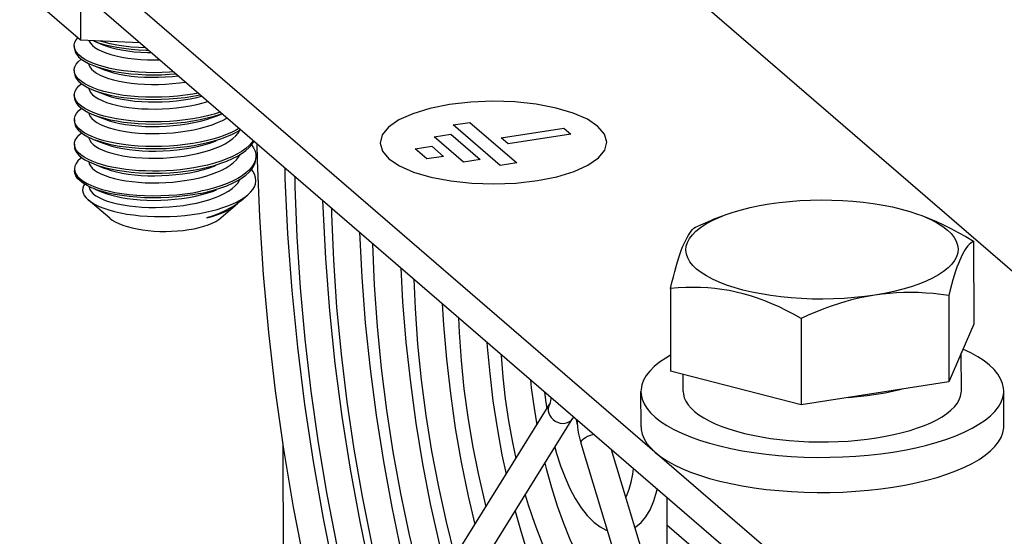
# Model space of a CAD drawing. Header units: millimetres. Extents: x -2579 to 1363, y -329 to 2298.
# Tile 172 of 256: x -152 to -87, y 893 to 927. Entities that reach past the tile are written whole.
import ezdxf

# ---------------------------------------------------------------- set-up
doc = ezdxf.new("R2010")
doc.units = ezdxf.units.MM
doc.header["$LTSCALE"] = 30.734
doc.layers.get('0').update_dxf_attribs({"linetype": 'CONTINUOUS'})

msp = doc.modelspace()

# ---------------------------------------------------------------- linework, layer by layer
at = {"color": 7}
for p, q in [((-175.863, 987.783), (34.299, 806.353)), ((-11.486, 811.159), (-165.369, 944.004)), ((-148.215, 925.982), (-151.804, 929.081)), ((-148.222, 929.201), (-148.215, 925.982)), ((-148.622, 925.512), (-148.631, 925.619)), ((-148.631, 925.619), (-148.631, 925.479)), ((-144.294, 925.81), (-148.215, 925.982)), ((-148.57, 925.346), (-148.622, 925.512)), ((-148.62, 923.892), (-148.628, 923.99)), ((-148.628, 923.99), (-148.627, 923.85)), ((-148.571, 923.725), (-148.62, 923.892)), ((-148.617, 922.268), (-148.624, 922.36)), ((-148.624, 922.36), (-148.624, 922.221)), ((-148.569, 922.102), (-148.617, 922.268)), ((-139.238, 920.961), (-138.854, 921.114)), ((-148.613, 920.638), (-148.62, 920.731)), ((-148.62, 920.731), (-148.62, 920.591)), ((-148.565, 920.472), (-148.613, 920.638)), ((-148.617, 919.102), (-148.616, 918.962)), ((-136.615, 918.314), (-136.619, 918.219)), ((-148.613, 917.472), (-148.613, 917.333)), ((-148.613, 917.472), (-148.591, 917.31)), ((-147.095, 917.258), (-146.862, 917.136)), ((-136.638, 916.451), (-136.611, 916.685)), ((-147.339, 916.16), (-147.103, 916.067)), ((-146.286, 914.204), (-147.699, 915.409)), ((-137.601, 915.36), (-137.735, 915.251)), ((-137.601, 915.36), (-137.139, 915.758)), ((-138.926, 914.221), (-137.959, 915.053)), ((-139.85, 914.226), (-139.506, 914.315)), ((-139.506, 914.315), (-139.186, 914.415)), ((-105.777, 914.341), (-106.426, 914.083)), ((-92.56, 914.37), (-92.23, 914.241)), ((-92.56, 914.37), (-92.357, 914.288)), ((-89.133, 912.677), (-89.121, 907.195)), ((-109.189, 909.551), (-109.177, 904.069)), ((-90.784, 909.092), (-90.771, 903.374)), ((-100.545, 907.571), (-100.532, 901.852)), ((-89.121, 907.195), (-90.771, 903.374)), ((-89.942, 902.767), (-89.948, 905.28)), ((-100.532, 901.852), (-109.177, 904.069)), ((-108.342, 902.725), (-108.345, 903.856)), ((-90.771, 903.374), (-100.532, 901.852)), ((-87.137, 900.445), (-87.142, 902.773)), ((-117.518, 902.695), (-117.46, 902.143)), ((-117.46, 902.143), (-117.377, 901.573)), ((-111.137, 900.391), (-111.142, 902.719)), ((-132.609, 877.084), (-117.172, 901.903)), ((-131.081, 876.133), (-115.643, 900.952)), ((-115.599, 901.038), (-115.643, 900.952)), ((-134.82, 899.182), (-134.765, 874.698)), ((-115.119, 899.311), (-99.508, 847.688)), ((-113.111, 898.89), (-97.785, 848.209)), ((-109.437, 895.719), (-109.428, 891.559))]:
    msp.add_line(p, q, dxfattribs=at)
at = {"color": 3}
for p, q in [((-11.491, 813.486), (-165.374, 946.331)), ((-123.558, 920.374), (-122.453, 920.546)), ((-120.45, 917.69), (-123.558, 920.374)), ((-122.453, 920.546), (-119.344, 917.863)), ((-124.818, 919.584), (-123.713, 919.756)), ((-123.713, 919.756), (-121.77, 918.079)), ((-120.394, 919.521), (-116.248, 920.167)), ((-115.782, 919.764), (-119.928, 919.118)), ((-116.248, 920.167), (-115.782, 919.764)), ((-122.875, 917.906), (-124.818, 919.584)), ((-119.928, 919.118), (-120.394, 919.521)), ((-126.078, 918.793), (-124.972, 918.965)), ((-125.301, 918.122), (-126.078, 918.793)), ((-124.972, 918.965), (-124.195, 918.295)), ((-124.195, 918.295), (-125.301, 918.122)), ((-121.77, 918.079), (-122.875, 917.906)), ((-119.344, 917.863), (-120.45, 917.69)), ((-105.395, 890.4), (-109.433, 893.886))]:
    msp.add_line(p, q, dxfattribs=at)
at = {"color": 7}
for points in [[(-148.631, 925.619), (-148.629, 925.681), (-148.589, 925.849), (-148.503, 926.017), (-148.402, 926.143)], [(-147.651, 925.957), (-147.642, 925.923), (-147.558, 925.778), (-147.432, 925.637), (-147.264, 925.502), (-147.057, 925.372), (-146.811, 925.251), (-146.529, 925.138), (-146.213, 925.036), (-145.866, 924.945), (-145.492, 924.867), (-145.092, 924.801), (-144.672, 924.75), (-144.234, 924.713), (-143.782, 924.691), (-143.32, 924.685), (-142.999, 924.692)], [(-147.361, 925.936), (-147.026, 925.816), (-146.653, 925.705), (-146.247, 925.606), (-145.811, 925.521), (-145.349, 925.45), (-144.869, 925.394), (-144.373, 925.354), (-143.869, 925.33), (-143.736, 925.328)], [(-147.361, 925.936), (-146.735, 925.688), (-146.664, 925.66)], [(-143.902, 925.472), (-144.379, 925.494), (-144.874, 925.534), (-145.354, 925.59), (-145.815, 925.661), (-146.251, 925.747), (-146.657, 925.845), (-146.926, 925.925)], [(-146.664, 925.66), (-146.53, 925.61), (-146.214, 925.508), (-145.867, 925.417), (-145.493, 925.338), (-145.094, 925.273), (-144.673, 925.221), (-144.235, 925.184), (-143.783, 925.163), (-143.541, 925.16)], [(-148.631, 925.479), (-148.623, 925.381), (-148.574, 925.215), (-148.48, 925.051), (-148.343, 924.891), (-148.163, 924.736), (-147.94, 924.588), (-147.678, 924.446), (-147.357, 924.306)], [(-147.023, 924.326), (-147.36, 924.447), (-147.66, 924.578), (-147.924, 924.718), (-148.149, 924.866), (-148.333, 925.021), (-148.474, 925.182), (-148.57, 925.346)], [(-148.628, 923.99), (-148.624, 924.06), (-148.582, 924.229), (-148.493, 924.397), (-148.359, 924.562), (-148.18, 924.721), (-148.16, 924.735)], [(-147.674, 924.445), (-147.662, 924.36), (-147.598, 924.214), (-147.491, 924.072), (-147.342, 923.933), (-147.153, 923.801), (-146.924, 923.676), (-146.658, 923.559), (-146.357, 923.452), (-146.025, 923.356), (-145.662, 923.272), (-145.274, 923.2), (-144.862, 923.142), (-144.432, 923.099), (-143.986, 923.07), (-143.528, 923.057), (-143.062, 923.059), (-142.592, 923.077), (-142.123, 923.112), (-141.658, 923.162), (-141.288, 923.215)], [(-147.357, 924.306), (-147.043, 924.193), (-146.671, 924.081), (-146.266, 923.982), (-145.831, 923.896), (-145.37, 923.823), (-144.889, 923.767), (-144.394, 923.726), (-143.891, 923.702), (-143.38, 923.694), (-142.86, 923.702), (-142.337, 923.726), (-141.919, 923.76)], [(-147.357, 924.306), (-146.731, 924.059), (-146.66, 924.031)], [(-142.067, 923.888), (-142.32, 923.867), (-142.838, 923.842), (-143.355, 923.833), (-143.866, 923.841), (-144.37, 923.864), (-144.865, 923.904), (-145.346, 923.96), (-145.808, 924.031), (-146.244, 924.117), (-146.65, 924.215), (-147.023, 924.326)], [(-148.627, 923.85), (-148.62, 923.757), (-148.573, 923.591), (-148.481, 923.428), (-148.344, 923.267), (-148.163, 923.11), (-147.939, 922.96), (-147.674, 922.817), (-147.354, 922.677)], [(-147.039, 922.703), (-147.375, 922.825), (-147.674, 922.957), (-147.937, 923.098), (-148.159, 923.247), (-148.34, 923.402), (-148.477, 923.562), (-148.571, 923.725)], [(-146.66, 924.031), (-146.358, 923.924), (-146.026, 923.827), (-145.663, 923.743), (-145.275, 923.672), (-144.863, 923.614), (-144.433, 923.57), (-143.987, 923.541), (-143.529, 923.528), (-143.063, 923.531), (-142.593, 923.549), (-142.124, 923.583), (-141.76, 923.623)], [(-148.624, 922.36), (-148.62, 922.436), (-148.576, 922.605), (-148.486, 922.773), (-148.351, 922.937), (-148.171, 923.096), (-148.156, 923.106)], [(-147.674, 922.817), (-147.673, 922.798), (-147.629, 922.651), (-147.541, 922.507), (-147.412, 922.367), (-147.24, 922.231), (-147.029, 922.103), (-146.78, 921.982), (-146.495, 921.87), (-146.176, 921.769), (-145.827, 921.679), (-145.45, 921.602), (-145.049, 921.537), (-144.627, 921.487), (-144.187, 921.452), (-143.734, 921.431), (-143.271, 921.427), (-142.803, 921.438), (-142.333, 921.465), (-141.866, 921.508), (-141.405, 921.566), (-140.955, 921.641), (-140.519, 921.73), (-140.102, 921.833), (-139.793, 921.925)], [(-147.354, 922.677), (-147.037, 922.563), (-146.666, 922.452), (-146.263, 922.353), (-145.831, 922.267), (-145.374, 922.195), (-144.899, 922.139), (-144.409, 922.098), (-143.908, 922.073), (-143.395, 922.064), (-142.871, 922.072), (-142.342, 922.097), (-141.814, 922.138), (-141.293, 922.197), (-140.787, 922.271), (-140.297, 922.361)], [(-147.354, 922.677), (-146.727, 922.43), (-146.656, 922.402)], [(-140.432, 922.476), (-140.786, 922.411), (-141.291, 922.337), (-141.809, 922.278), (-142.334, 922.237), (-142.857, 922.212), (-143.377, 922.204), (-143.888, 922.212), (-144.39, 922.237), (-144.886, 922.277), (-145.367, 922.334), (-145.827, 922.406), (-146.263, 922.492), (-146.668, 922.592), (-147.039, 922.703)], [(-146.656, 922.402), (-146.496, 922.342), (-146.178, 922.241), (-145.828, 922.151), (-145.451, 922.073), (-145.05, 922.009), (-144.628, 921.959), (-144.188, 921.923), (-143.735, 921.903), (-143.272, 921.898), (-142.804, 921.909), (-142.334, 921.936), (-141.867, 921.979), (-141.406, 922.038), (-140.956, 922.112), (-140.521, 922.201), (-140.205, 922.28)], [(-148.624, 922.221), (-148.617, 922.128), (-148.569, 921.962), (-148.476, 921.797), (-148.337, 921.634), (-148.153, 921.476), (-147.925, 921.324), (-147.658, 921.182), (-147.35, 921.048)], [(-147.034, 921.073), (-147.37, 921.195), (-147.67, 921.327), (-147.935, 921.47), (-148.159, 921.62), (-148.341, 921.777), (-148.478, 921.938), (-148.569, 922.102)], [(-148.62, 920.731), (-148.616, 920.805), (-148.574, 920.972), (-148.486, 921.139), (-148.353, 921.302), (-148.175, 921.46), (-148.153, 921.476)], [(-147.666, 921.186), (-147.65, 921.088), (-147.583, 920.943), (-147.472, 920.801), (-147.32, 920.663), (-147.127, 920.531), (-146.895, 920.407), (-146.626, 920.291), (-146.322, 920.185), (-145.986, 920.089), (-145.622, 920.006), (-145.231, 919.936), (-144.818, 919.879), (-144.386, 919.837), (-143.938, 919.809), (-143.48, 919.798), (-143.013, 919.801), (-142.544, 919.821), (-142.075, 919.857), (-141.611, 919.908), (-141.155, 919.976), (-140.712, 920.058), (-140.286, 920.155), (-139.88, 920.266), (-139.498, 920.391), (-139.143, 920.528), (-138.817, 920.676), (-138.529, 920.833)], [(-147.35, 921.048), (-147.017, 920.928), (-146.646, 920.818), (-146.245, 920.72), (-145.818, 920.636), (-145.367, 920.565), (-144.895, 920.51), (-144.406, 920.469), (-143.905, 920.444), (-143.391, 920.435), (-142.867, 920.443), (-142.338, 920.467), (-141.81, 920.509), (-141.289, 920.568), (-140.783, 920.642), (-140.293, 920.732)], [(-147.35, 921.048), (-146.724, 920.8), (-146.653, 920.772)], [(-140.294, 920.872), (-140.783, 920.782), (-141.29, 920.707), (-141.81, 920.649), (-142.338, 920.607), (-142.867, 920.582), (-143.392, 920.575), (-143.904, 920.584), (-144.406, 920.608), (-144.896, 920.649), (-145.37, 920.706), (-145.827, 920.777), (-146.26, 920.863), (-146.663, 920.962), (-147.034, 921.073)], [(-138.977, 921.22), (-139.375, 921.095), (-139.824, 920.976), (-140.294, 920.872)], [(-140.293, 920.732), (-139.826, 920.836), (-139.378, 920.955), (-138.954, 921.087), (-138.862, 921.121)], [(-148.62, 920.591), (-148.617, 920.532), (-148.579, 920.367), (-148.497, 920.204), (-148.37, 920.043), (-148.2, 919.886), (-147.987, 919.735), (-147.734, 919.592), (-147.445, 919.458), (-147.346, 919.418)], [(-147.014, 919.439), (-147.351, 919.56), (-147.654, 919.692), (-147.922, 919.835), (-148.149, 919.986), (-148.333, 920.144), (-148.472, 920.307), (-148.565, 920.472)], [(-146.653, 920.772), (-146.323, 920.656), (-145.988, 920.561), (-145.623, 920.478), (-145.232, 920.407), (-144.819, 920.351), (-144.387, 920.308), (-143.939, 920.281), (-143.481, 920.269), (-143.014, 920.273), (-142.545, 920.293), (-142.076, 920.328), (-141.612, 920.38), (-141.156, 920.447), (-140.714, 920.529), (-140.287, 920.627), (-139.881, 920.738), (-139.499, 920.862), (-139.238, 920.961)], [(-148.617, 919.102), (-148.608, 919.206), (-148.559, 919.37), (-148.467, 919.532), (-148.331, 919.69), (-148.154, 919.845), (-148.147, 919.849)], [(-145.788, 918.413), (-145.409, 918.337), (-145.005, 918.274), (-144.581, 918.225), (-144.14, 918.191), (-143.686, 918.172), (-143.223, 918.168), (-142.754, 918.181), (-142.285, 918.209), (-141.818, 918.254), (-141.358, 918.314), (-140.909, 918.389), (-140.475, 918.48), (-140.059, 918.584), (-139.665, 918.703), (-139.297, 918.834), (-138.958, 918.978), (-138.651, 919.132), (-138.377, 919.296), (-138.141, 919.469), (-137.943, 919.649), (-137.785, 919.835), (-137.67, 920.025), (-137.662, 920.046)], [(-138.553, 919.744), (-138.951, 919.598), (-139.375, 919.465), (-139.822, 919.346), (-140.29, 919.242)], [(-137.731, 920.144), (-137.85, 920.072), (-138.184, 919.902), (-138.553, 919.744)], [(-138.54, 919.609), (-138.16, 919.774), (-137.826, 919.946), (-137.636, 920.062)], [(-148.576, 918.878), (-148.614, 919.042), (-148.617, 919.102)], [(-147.665, 919.56), (-147.659, 919.507), (-147.607, 919.363), (-147.513, 919.222), (-147.378, 919.084), (-147.202, 918.952), (-146.988, 918.826), (-146.738, 918.708), (-146.452, 918.599), (-146.135, 918.501), (-145.788, 918.413)], [(-147.346, 919.418), (-147.122, 919.336), (-146.767, 919.224), (-146.384, 919.124)], [(-147.346, 919.418), (-146.72, 919.171), (-146.649, 919.143)], [(-140.29, 919.242), (-140.779, 919.152), (-141.286, 919.078), (-141.807, 919.019), (-142.335, 918.978), (-142.864, 918.953), (-143.388, 918.945), (-143.901, 918.954), (-144.403, 918.979), (-144.892, 919.02), (-145.363, 919.076), (-145.814, 919.146), (-146.242, 919.231), (-146.643, 919.328), (-147.014, 919.439)], [(-146.649, 919.143), (-146.459, 919.073), (-146.139, 918.973), (-145.789, 918.885)], [(-146.384, 919.124), (-146.016, 919.044), (-145.628, 918.975), (-145.219, 918.917), (-144.796, 918.871), (-144.362, 918.837), (-143.919, 918.815), (-143.466, 918.806), (-143.008, 918.81), (-142.543, 918.826), (-142.077, 918.856), (-141.615, 918.899), (-141.161, 918.955), (-140.718, 919.023), (-140.29, 919.103)], [(-145.789, 918.885), (-145.41, 918.808), (-145.006, 918.745), (-144.582, 918.696), (-144.141, 918.662), (-143.687, 918.643), (-143.224, 918.64), (-142.755, 918.652), (-142.286, 918.681), (-141.819, 918.725), (-141.359, 918.785), (-140.91, 918.861), (-140.476, 918.951), (-140.06, 919.056), (-139.667, 919.175), (-139.299, 919.306), (-139.234, 919.331)], [(-140.29, 919.103), (-139.818, 919.208), (-139.365, 919.328), (-138.934, 919.464), (-138.54, 919.609)], [(-138.536, 917.98), (-138.156, 918.145), (-137.821, 918.317), (-137.527, 918.497), (-137.272, 918.685), (-137.056, 918.88), (-136.882, 919.081), (-136.752, 919.287), (-136.748, 919.296)], [(-136.804, 919.344), (-136.881, 919.223), (-137.056, 919.02), (-137.273, 918.824), (-137.528, 918.636), (-137.823, 918.456), (-138.157, 918.284), (-138.528, 918.123)], [(-136.901, 919.06), (-136.763, 918.853), (-136.67, 918.643), (-136.622, 918.432), (-136.615, 918.314)], [(-136.542, 919.118), (-136.529, 918.033), (-136.384, 914.286), (-136.135, 910.484), (-135.784, 906.643), (-135.332, 902.781), (-134.783, 898.916), (-134.137, 895.065), (-133.399, 891.246)], [(-148.616, 918.962), (-148.609, 918.869), (-148.561, 918.702), (-148.468, 918.538), (-148.329, 918.375), (-148.145, 918.217), (-147.918, 918.066), (-147.651, 917.923), (-147.343, 917.789)], [(-147.119, 917.846), (-147.441, 917.969), (-147.73, 918.102), (-147.983, 918.245), (-148.196, 918.396), (-148.367, 918.554), (-148.494, 918.715), (-148.576, 918.878)], [(-146.862, 917.136), (-146.594, 917.023), (-146.292, 916.919), (-145.959, 916.826), (-145.598, 916.744), (-145.212, 916.675), (-144.804, 916.62), (-144.378, 916.578), (-143.937, 916.551), (-143.485, 916.539), (-143.025, 916.542), (-142.562, 916.561), (-142.1, 916.595), (-141.642, 916.645), (-141.192, 916.71), (-140.754, 916.789), (-140.331, 916.883), (-139.928, 916.991), (-139.548, 917.112), (-139.193, 917.245), (-138.867, 917.39), (-138.572, 917.545), (-138.312, 917.709), (-138.087, 917.881), (-137.901, 918.06), (-137.755, 918.244), (-137.658, 918.417)], [(-148.143, 918.216), (-148.22, 918.159), (-148.389, 917.996), (-148.511, 917.828), (-148.586, 917.656), (-148.613, 917.472)], [(-147.661, 917.929), (-147.635, 917.805), (-147.561, 917.662), (-147.446, 917.522), (-147.29, 917.387), (-147.095, 917.258)], [(-147.343, 917.789), (-147.011, 917.67), (-146.638, 917.559), (-146.233, 917.461), (-145.797, 917.375), (-145.336, 917.304), (-144.856, 917.248), (-144.361, 917.208), (-143.857, 917.184), (-143.345, 917.176), (-142.824, 917.185), (-142.301, 917.211), (-141.782, 917.252), (-141.27, 917.31), (-140.771, 917.384), (-140.286, 917.473)], [(-147.343, 917.789), (-146.716, 917.542), (-146.645, 917.514)], [(-146.381, 917.634), (-146.764, 917.734), (-147.119, 917.846)], [(-138.528, 918.123), (-138.931, 917.974), (-139.362, 917.838), (-139.815, 917.718), (-140.286, 917.613)], [(-140.286, 917.473), (-139.814, 917.578), (-139.361, 917.699), (-138.93, 917.834), (-138.536, 917.98)], [(-138.532, 916.351), (-138.152, 916.516), (-137.818, 916.688), (-137.523, 916.867), (-137.268, 917.055), (-137.052, 917.251), (-136.878, 917.453), (-136.746, 917.662), (-136.659, 917.874), (-136.618, 918.087), (-136.615, 918.174)], [(-136.619, 918.219), (-136.661, 918.007), (-136.748, 917.798), (-136.879, 917.592), (-137.053, 917.39), (-137.268, 917.195), (-137.523, 917.007), (-137.818, 916.827), (-138.152, 916.655), (-138.523, 916.494)], [(-147.339, 916.16), (-147.484, 916.22), (-147.778, 916.36), (-148.031, 916.51), (-148.24, 916.667), (-148.404, 916.831), (-148.522, 916.999), (-148.591, 917.171), (-148.613, 917.333)], [(-148.591, 917.31), (-148.522, 917.139), (-148.405, 916.971), (-148.241, 916.807), (-148.032, 916.65), (-147.779, 916.5), (-147.484, 916.359)], [(-146.645, 917.514), (-146.5, 917.459), (-146.184, 917.358), (-145.838, 917.268), (-145.465, 917.19), (-145.067, 917.125), (-144.648, 917.074), (-144.211, 917.038), (-143.761, 917.016), (-143.301, 917.01), (-142.835, 917.02), (-142.368, 917.045), (-141.902, 917.086), (-141.443, 917.143), (-140.993, 917.215), (-140.558, 917.302), (-140.14, 917.404), (-139.743, 917.519), (-139.371, 917.647), (-139.23, 917.702)], [(-140.286, 917.613), (-140.715, 917.533), (-141.157, 917.465), (-141.612, 917.409), (-142.074, 917.366), (-142.54, 917.337), (-143.004, 917.32), (-143.463, 917.316), (-143.915, 917.326), (-144.359, 917.347), (-144.793, 917.381), (-145.216, 917.428), (-145.624, 917.486), (-146.013, 917.555), (-146.381, 917.634)], [(-136.611, 916.685), (-136.633, 916.89), (-136.703, 917.108), (-136.82, 917.323), (-136.901, 917.427)], [(-134.708, 917.534), (-134.693, 916.835), (-134.517, 913.155), (-134.241, 909.422), (-133.866, 905.654), (-133.395, 901.868), (-132.828, 898.084), (-132.169, 894.319), (-131.422, 890.59), (-130.589, 886.916), (-129.675, 883.315), (-129.381, 882.274)], [(-147.948, 916.461), (-148.014, 916.348), (-148.064, 916.189), (-148.073, 916.028), (-148.04, 915.869), (-147.965, 915.711), (-147.848, 915.554), (-147.699, 915.409)], [(-147.658, 916.303), (-147.652, 916.247), (-147.599, 916.103), (-147.504, 915.961), (-147.368, 915.824), (-147.192, 915.692), (-146.978, 915.566), (-146.727, 915.448), (-146.441, 915.339), (-146.123, 915.241), (-145.776, 915.154), (-145.402, 915.078), (-145.004, 915.016), (-144.587, 914.968), (-144.153, 914.933), (-143.705, 914.914), (-143.249, 914.909), (-142.787, 914.921), (-142.324, 914.947), (-141.863, 914.989), (-141.409, 915.046), (-140.964, 915.119), (-140.534, 915.206), (-140.121, 915.307), (-139.729, 915.421), (-139.361, 915.549), (-139.02, 915.688), (-138.71, 915.838), (-138.432, 915.997), (-138.19, 916.166), (-137.985, 916.341), (-137.818, 916.523), (-137.692, 916.71), (-137.659, 916.784)], [(-138.523, 916.494), (-138.926, 916.345), (-139.358, 916.209), (-139.811, 916.089), (-140.283, 915.984)], [(-137.139, 915.758), (-136.967, 915.922), (-136.823, 916.095), (-136.713, 916.272), (-136.638, 916.451)], [(-134.037, 916.955), (-134.03, 916.287), (-133.903, 912.964), (-133.684, 909.59), (-133.374, 906.183), (-132.975, 902.756), (-132.489, 899.326), (-131.918, 895.909), (-131.265, 892.52), (-130.532, 889.174), (-129.722, 885.887), (-128.93, 882.999)], [(-147.484, 916.359), (-147.151, 916.229), (-146.781, 916.11), (-146.377, 916.005), (-145.943, 915.912), (-145.482, 915.835), (-144.998, 915.773), (-144.495, 915.728), (-143.977, 915.699), (-143.448, 915.687), (-142.912, 915.693), (-142.374, 915.716), (-141.837, 915.757), (-141.307, 915.816), (-140.788, 915.891), (-140.283, 915.984)], [(-140.282, 915.844), (-140.787, 915.752), (-141.307, 915.676), (-141.837, 915.617), (-142.373, 915.576), (-142.912, 915.553), (-143.448, 915.547), (-143.977, 915.559), (-144.495, 915.588), (-144.998, 915.634), (-145.482, 915.695), (-145.943, 915.773), (-146.377, 915.865), (-146.78, 915.971), (-147.151, 916.089), (-147.339, 916.16)], [(-147.103, 916.067), (-146.713, 915.912), (-146.642, 915.884)], [(-146.642, 915.884), (-146.539, 915.846), (-146.229, 915.743), (-145.887, 915.651), (-145.517, 915.571), (-145.123, 915.504), (-144.706, 915.451), (-144.272, 915.413), (-143.824, 915.389), (-143.365, 915.381), (-142.9, 915.388), (-142.432, 915.411), (-141.966, 915.45), (-141.506, 915.505), (-141.054, 915.575), (-140.617, 915.66), (-140.196, 915.759), (-139.796, 915.872), (-139.42, 915.999), (-139.227, 916.073)], [(-140.282, 915.844), (-139.811, 915.949), (-139.357, 916.07), (-138.926, 916.205), (-138.532, 916.351)], [(-147.699, 915.409), (-147.488, 915.252), (-147.25, 915.111), (-146.978, 914.98), (-146.672, 914.858), (-146.334, 914.746), (-145.967, 914.644), (-145.573, 914.555), (-145.156, 914.478), (-144.718, 914.415), (-144.263, 914.366), (-143.793, 914.331), (-143.311, 914.311), (-142.816, 914.307), (-142.315, 914.318), (-141.812, 914.345), (-141.313, 914.388), (-140.826, 914.447), (-140.353, 914.52)], [(-140.353, 914.52), (-139.945, 914.598), (-139.549, 914.687), (-139.169, 914.787), (-138.808, 914.898), (-138.465, 915.02), (-138.146, 915.151), (-137.854, 915.291)], [(-137.735, 915.251), (-138.017, 915.05), (-138.33, 914.86), (-138.674, 914.682), (-139.043, 914.516), (-139.146, 914.474)], [(-137.959, 915.053), (-137.83, 915.175), (-137.815, 915.193)], [(-137.854, 915.291), (-137.589, 915.438), (-137.352, 915.592), (-137.139, 915.758)], [(-132.197, 915.367), (-132.188, 914.944), (-132.017, 911.535), (-131.75, 908.076), (-131.387, 904.586), (-130.931, 901.082), (-130.384, 897.584), (-129.748, 894.11), (-129.028, 890.676), (-128.227, 887.302), (-127.635, 885.081)], [(-105.777, 914.341), (-105.568, 914.421), (-105.052, 914.598), (-104.5, 914.76), (-103.915, 914.906), (-103.303, 915.034), (-102.661, 915.145)], [(-102.661, 915.145), (-101.997, 915.238), (-101.32, 915.31), (-100.628, 915.364), (-99.927, 915.397), (-99.221, 915.41), (-98.515, 915.403), (-97.813, 915.376), (-97.119, 915.328), (-96.437, 915.261), (-95.773, 915.175), (-95.129, 915.07), (-94.51, 914.946), (-93.92, 914.806), (-93.362, 914.648), (-92.841, 914.476), (-92.56, 914.37)], [(-139.146, 914.474), (-139.437, 914.364), (-139.85, 914.226)], [(-139.186, 914.415), (-138.89, 914.524), (-138.621, 914.64), (-138.38, 914.764), (-138.168, 914.894), (-137.984, 915.032), (-137.959, 915.053)], [(-131.608, 914.859), (-131.604, 914.466), (-131.484, 911.416), (-131.276, 908.319), (-130.982, 905.192), (-130.602, 902.049), (-130.138, 898.906), (-129.594, 895.778), (-128.971, 892.682), (-128.274, 889.632), (-127.504, 886.644), (-127.238, 885.72)], [(-146.286, 914.204), (-146.122, 914.081), (-145.919, 913.959), (-145.683, 913.845), (-145.417, 913.74), (-145.125, 913.645), (-144.808, 913.561), (-144.47, 913.489), (-144.114, 913.429), (-143.743, 913.383), (-143.362, 913.349), (-142.973, 913.33), (-142.581, 913.325), (-142.189, 913.334), (-141.801, 913.356), (-141.423, 913.392), (-141.053, 913.442)], [(-141.053, 913.442), (-140.697, 913.506), (-140.363, 913.58), (-140.05, 913.667), (-139.76, 913.764), (-139.499, 913.872), (-139.267, 913.988), (-139.067, 914.111), (-138.926, 914.221)], [(-139.85, 914.226), (-139.47, 914.35), (-139.223, 914.443)], [(-101.208, 908.924), (-101.89, 908.991), (-102.554, 909.077), (-103.198, 909.183), (-103.817, 909.306), (-104.407, 909.447), (-104.965, 909.604), (-105.486, 909.777), (-105.97, 909.964), (-106.41, 910.165), (-106.807, 910.377), (-107.156, 910.601), (-107.456, 910.834), (-107.705, 911.075), (-107.901, 911.322), (-108.043, 911.574), (-108.131, 911.83), (-108.163, 912.087), (-108.14, 912.345), (-108.061, 912.602), (-107.928, 912.855), (-107.74, 913.104), (-107.5, 913.347), (-107.208, 913.583), (-106.867, 913.809), (-106.478, 914.025), (-106.044, 914.229), (-105.777, 914.341)], [(-107.539, 913.609), (-107.026, 913.835), (-106.522, 914.044), (-106.426, 914.083)], [(-92.357, 914.288), (-91.916, 914.088), (-91.52, 913.875), (-91.171, 913.651), (-90.871, 913.419), (-90.622, 913.178), (-90.426, 912.93), (-90.284, 912.678), (-90.196, 912.422), (-90.164, 912.165), (-90.187, 911.907), (-90.266, 911.651), (-90.399, 911.397), (-90.586, 911.148), (-90.827, 910.905), (-91.119, 910.67), (-91.46, 910.443), (-91.849, 910.227), (-92.283, 910.023), (-92.759, 909.831), (-93.275, 909.654), (-93.827, 909.492), (-94.412, 909.346), (-95.024, 909.218), (-95.666, 909.107)], [(-92.23, 914.241), (-92.072, 914.178), (-91.6, 913.978), (-91.123, 913.759), (-90.643, 913.521), (-90.154, 913.263), (-89.65, 912.981), (-89.133, 912.677)], [(-129.766, 913.268), (-129.615, 910.293), (-129.379, 907.269), (-129.061, 904.218), (-128.66, 901.156), (-128.18, 898.099), (-127.624, 895.062), (-126.993, 892.062), (-126.291, 889.114), (-125.941, 887.804)], [(-109.189, 909.551), (-109.091, 909.952), (-108.995, 910.328), (-108.901, 910.678), (-108.81, 911.005), (-108.719, 911.312), (-108.629, 911.6), (-108.539, 911.869), (-108.45, 912.119), (-108.36, 912.35), (-108.27, 912.562), (-108.18, 912.755), (-108.09, 912.929), (-108, 913.083), (-107.91, 913.22), (-107.819, 913.34), (-107.728, 913.444), (-107.634, 913.534), (-107.539, 913.609)], [(-89.133, 912.677), (-89.232, 912.62), (-89.329, 912.55), (-89.423, 912.467), (-89.515, 912.369), (-89.606, 912.255), (-89.696, 912.126), (-89.787, 911.978), (-89.876, 911.812), (-89.966, 911.627), (-90.056, 911.423), (-90.146, 911.2), (-90.236, 910.957), (-90.325, 910.696), (-90.415, 910.416), (-90.506, 910.117), (-90.597, 909.797), (-90.69, 909.456), (-90.784, 909.092)], [(-128.889, 912.511), (-128.889, 912.473), (-128.781, 909.777), (-128.591, 907.04), (-128.321, 904.276), (-127.973, 901.499), (-127.547, 898.726), (-127.047, 895.971), (-126.476, 893.248), (-125.835, 890.574), (-125.346, 888.762)], [(-127.029, 910.906), (-126.909, 908.665), (-126.691, 906.004), (-126.396, 903.32), (-126.027, 900.629), (-125.586, 897.947), (-125.074, 895.288), (-124.495, 892.668), (-124.042, 890.858)], [(-126.16, 910.155), (-126.081, 908.214), (-125.914, 905.872), (-125.676, 903.509), (-125.366, 901.136), (-124.988, 898.769), (-124.544, 896.422), (-124.036, 894.108), (-123.467, 891.841), (-123.456, 891.8)], [(-100.545, 907.571), (-101.04, 907.842), (-101.529, 908.093), (-102.008, 908.324), (-102.482, 908.535), (-102.955, 908.728), (-103.426, 908.902), (-103.897, 909.057), (-104.369, 909.193), (-104.84, 909.31), (-105.311, 909.408), (-105.782, 909.486), (-106.253, 909.546), (-106.726, 909.588), (-107.202, 909.613), (-107.681, 909.622), (-108.17, 909.614), (-108.673, 909.591), (-109.189, 909.551)], [(-90.784, 909.092), (-91.298, 909.158), (-91.803, 909.21), (-92.296, 909.248), (-92.782, 909.272), (-93.265, 909.282), (-93.746, 909.278), (-94.226, 909.259), (-94.706, 909.224), (-95.186, 909.174), (-95.666, 909.107)], [(-95.666, 909.107), (-96.33, 909.015), (-97.006, 908.942), (-97.699, 908.889), (-98.4, 908.855), (-99.106, 908.842), (-99.812, 908.849), (-100.514, 908.877), (-101.208, 908.924)], [(-95.666, 909.107), (-96.149, 909.023), (-96.632, 908.924), (-97.114, 908.808), (-97.595, 908.677), (-98.077, 908.531), (-98.56, 908.37), (-99.045, 908.194), (-99.536, 908.003), (-100.036, 907.795), (-100.545, 907.571)], [(-124.288, 908.539), (-124.208, 907.134), (-124.013, 904.872), (-123.75, 902.593), (-123.42, 900.31), (-123.027, 898.038), (-122.572, 895.792), (-122.136, 893.921)], [(-123.214, 907.612), (-123.175, 906.64), (-123.041, 904.783), (-122.847, 902.907), (-122.594, 901.026), (-122.284, 899.152), (-121.918, 897.297), (-121.5, 895.472), (-121.402, 895.101)], [(-121.327, 905.983), (-121.309, 905.689), (-121.148, 903.91), (-120.932, 902.117), (-120.66, 900.325), (-120.337, 898.545), (-120.062, 897.256)], [(-87.142, 902.773), (-87.153, 902.954), (-87.219, 903.265), (-87.347, 903.574), (-87.534, 903.879), (-87.781, 904.178), (-88.085, 904.469), (-88.446, 904.752), (-88.862, 905.025), (-89.329, 905.285), (-89.84, 905.53)], [(-120.386, 905.171), (-120.384, 905.1), (-120.276, 903.672), (-120.117, 902.231), (-119.907, 900.788), (-119.649, 899.356), (-119.418, 898.291)], [(-109.179, 905.122), (-109.501, 904.936), (-109.907, 904.66), (-110.258, 904.374), (-110.552, 904.08), (-110.788, 903.779), (-110.965, 903.473), (-111.081, 903.163), (-111.137, 902.851), (-111.142, 902.719)], [(-118.445, 903.495), (-118.395, 902.981), (-118.216, 901.624), (-118.032, 900.519)], [(-96.184, 902.46), (-95.574, 902.546), (-94.981, 902.647), (-94.41, 902.764), (-93.901, 902.886)], [(-94.479, 898.72), (-93.7, 898.854), (-92.953, 899.006), (-92.235, 899.179), (-91.553, 899.369), (-90.909, 899.576), (-90.307, 899.8), (-89.751, 900.039), (-89.242, 900.291), (-88.783, 900.556), (-88.377, 900.832), (-88.027, 901.118), (-87.732, 901.412), (-87.496, 901.713), (-87.32, 902.019), (-87.203, 902.329), (-87.147, 902.641), (-87.142, 902.773)], [(-93.334, 900.154), (-92.843, 900.312), (-92.383, 900.482), (-91.957, 900.663), (-91.567, 900.856), (-91.216, 901.057), (-90.904, 901.267), (-90.634, 901.485), (-90.407, 901.709), (-90.224, 901.938), (-90.086, 902.172), (-89.994, 902.408), (-89.948, 902.646), (-89.942, 902.767)], [(-117.097, 902.331), (-117.104, 902.233), (-117.119, 902.114), (-117.137, 902.021), (-117.154, 901.955), (-117.168, 901.914)], [(-111.142, 902.719), (-111.131, 902.538), (-111.065, 902.227), (-110.938, 901.918), (-110.75, 901.613), (-110.504, 901.314), (-110.199, 901.023), (-109.838, 900.74), (-109.423, 900.467), (-108.955, 900.206), (-108.437, 899.958), (-107.872, 899.724), (-107.263, 899.506), (-106.612, 899.304), (-105.923, 899.12), (-105.199, 898.954), (-104.445, 898.807), (-103.663, 898.681), (-102.859, 898.575), (-102.035, 898.491), (-101.197, 898.428), (-100.349, 898.387), (-99.494, 898.368), (-98.637, 898.372), (-97.783, 898.398), (-96.936, 898.446)], [(-108.342, 902.725), (-108.33, 902.553), (-108.273, 902.316), (-108.169, 902.081), (-108.021, 901.849), (-107.827, 901.621), (-107.59, 901.4), (-107.31, 901.185), (-106.989, 900.978), (-106.628, 900.78), (-106.23, 900.592), (-105.796, 900.414), (-105.328, 900.249), (-104.829, 900.096), (-104.301, 899.956)], [(-97.402, 902.34), (-96.81, 902.39), (-96.184, 902.46)], [(-117.168, 901.914), (-117.175, 901.898), (-117.172, 901.903)], [(-115.435, 900.896), (-115.432, 900.882), (-115.35, 900.512)], [(-115.373, 900.843), (-115.369, 900.717), (-115.337, 900.36), (-115.284, 900.005), (-115.211, 899.653), (-115.119, 899.311)], [(-111.137, 900.391), (-111.126, 900.21), (-111.06, 899.899), (-110.932, 899.59), (-110.745, 899.285), (-110.498, 898.987), (-110.194, 898.695), (-109.833, 898.412), (-109.418, 898.14), (-108.95, 897.879), (-108.432, 897.631), (-107.867, 897.397), (-107.258, 897.178), (-106.607, 896.977), (-105.918, 896.792), (-105.194, 896.626), (-104.44, 896.48), (-103.658, 896.353)], [(-96.178, 899.574), (-95.567, 899.66), (-94.975, 899.761), (-94.403, 899.878), (-93.855, 900.009), (-93.334, 900.154)], [(-94.474, 896.393), (-93.695, 896.526), (-92.948, 896.679), (-92.23, 896.851), (-91.548, 897.041), (-90.904, 897.249), (-90.302, 897.472), (-89.745, 897.711), (-89.236, 897.963), (-88.778, 898.228), (-88.372, 898.504), (-88.021, 898.79), (-87.727, 899.084), (-87.491, 899.385), (-87.314, 899.692), (-87.198, 900.001), (-87.142, 900.314), (-87.137, 900.445)], [(-104.301, 899.956), (-103.748, 899.831), (-103.171, 899.72), (-102.574, 899.624), (-101.959, 899.544), (-101.331, 899.481), (-100.691, 899.434), (-100.043, 899.403), (-99.391, 899.389), (-98.738, 899.393), (-98.087, 899.413), (-97.441, 899.45), (-96.803, 899.504), (-96.178, 899.574)], [(-116.837, 899.033), (-116.724, 898.625), (-116.459, 897.809), (-116.164, 897.035), (-115.839, 896.31), (-115.484, 895.64), (-115.102, 895.036), (-114.69, 894.508), (-114.248, 894.066)], [(-96.936, 898.446), (-96.1, 898.516), (-95.282, 898.607), (-94.479, 898.72)], [(-117.495, 897.975), (-117.413, 897.631), (-117.066, 896.368), (-116.685, 895.16), (-116.274, 894.018), (-115.838, 892.954), (-115.383, 891.977), (-114.914, 891.098), (-114.44, 890.324), (-113.967, 889.66), (-113.504, 889.112), (-113.057, 888.679)], [(-112.152, 895.718), (-112.062, 895.9), (-111.923, 896.272), (-111.795, 896.728), (-111.687, 897.262), (-111.638, 897.618)], [(-111.548, 893.721), (-111.481, 893.758), (-111.137, 894.052), (-110.823, 894.432), (-110.542, 894.904), (-110.292, 895.481), (-110.085, 896.147), (-110.061, 896.257)], [(-103.658, 896.353), (-102.854, 896.247), (-102.03, 896.163), (-101.192, 896.1), (-100.343, 896.059), (-99.488, 896.041), (-98.632, 896.044), (-97.778, 896.07), (-96.931, 896.118)], [(-96.931, 896.118), (-96.095, 896.188), (-95.277, 896.28), (-94.474, 896.393)], [(-118.794, 895.887), (-118.602, 895.234), (-118.17, 893.955), (-117.702, 892.739), (-117.199, 891.598), (-116.664, 890.54), (-116.097, 889.571), (-115.502, 888.705), (-114.88, 887.95), (-114.233, 887.316)], [(-119.466, 894.806), (-119.076, 893.409), (-118.57, 891.807), (-118.029, 890.28), (-117.455, 888.839), (-116.855, 887.495), (-116.234, 886.258), (-115.598, 885.136), (-114.954, 884.137), (-114.309, 883.267), (-113.669, 882.531), (-113.042, 881.929)], [(-114.248, 894.066), (-113.847, 893.767), (-113.443, 893.556), (-113.372, 893.534)]]:
    msp.add_lwpolyline(points, dxfattribs=at)
at = {"color": 3}
for points in [[(-123.813, 921.72), (-125.099, 921.463), (-126.226, 921.12), (-127.15, 920.704), (-127.846, 920.222), (-128.262, 919.709), (-128.398, 919.177), (-128.248, 918.646), (-127.809, 918.127), (-127.111, 917.659), (-126.177, 917.25), (-125.041, 916.915), (-123.724, 916.664), (-122.321, 916.514), (-120.863, 916.468), (-119.407, 916.525), (-117.984, 916.688)], [(-117.984, 916.688), (-116.697, 916.946), (-115.57, 917.289), (-114.646, 917.705), (-113.951, 918.187), (-113.534, 918.7), (-113.398, 919.232), (-113.548, 919.763), (-113.988, 920.281), (-114.685, 920.75), (-115.62, 921.159), (-116.755, 921.494), (-118.073, 921.745), (-119.476, 921.894), (-120.933, 921.941), (-122.389, 921.884), (-123.813, 921.72)]]:
    msp.add_lwpolyline(points, dxfattribs=at)
at = {"color": 2}
for points in [[(-117.172, 901.903), (-117.237, 901.765), (-117.27, 901.614), (-117.27, 901.457), (-117.237, 901.298), (-117.172, 901.144), (-117.077, 901.002), (-116.957, 900.875), (-116.816, 900.77), (-116.659, 900.69), (-116.492, 900.638), (-116.322, 900.617), (-116.155, 900.627)], [(-116.155, 900.627), (-115.999, 900.667), (-115.857, 900.737), (-115.737, 900.833), (-115.643, 900.952)], [(-114.262, 899.884), (-114.344, 899.862), (-114.511, 899.805), (-114.667, 899.74), (-114.808, 899.668), (-114.928, 899.593), (-115.022, 899.516), (-115.086, 899.442), (-115.119, 899.373), (-115.119, 899.311)]]:
    msp.add_lwpolyline(points, dxfattribs=at)

doc.saveas('drawing.dxf')
